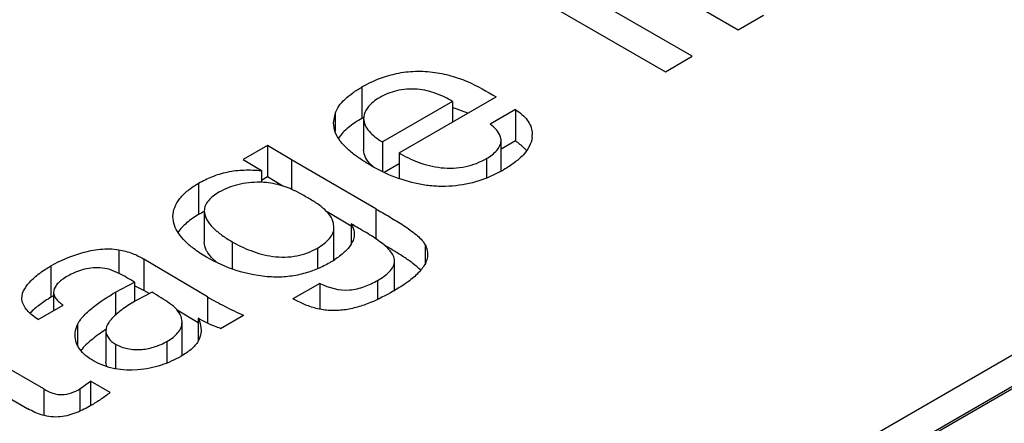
# Model space of a CAD drawing. Header units: inches. Extents: x 0 to 34, y 0 to 22.
# Tile 78 of 88: x 27.934 to 28.186, y 18.373 to 18.476. Entities that reach past the tile are written whole.
import ezdxf

# ---------------------------------------------------------------- set-up
doc = ezdxf.new("R2010")
doc.units = ezdxf.units.IN
doc.header["$LTSCALE"] = 1.87
doc.header["$MEASUREMENT"] = 0
doc.layers.get('0').update_dxf_attribs({"linetype": 'CONTINUOUS'})

msp = doc.modelspace()

# ---------------------------------------------------------------- linework, layer by layer
at = {"color": 7, "linetype": 'CONTINUOUS'}
for p, q in [((28.1064119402, 18.4669935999), (28.0567514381, 18.4956669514)), ((28.0498748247, 18.491696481), (28.0995353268, 18.4630231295)), ((28.0876333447, 18.4914146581), (28.1181705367, 18.4737828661)), ((28.1181705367, 18.4737828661), (28.1246346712, 18.4775151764)), ((28.0995353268, 18.4630231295), (28.1064119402, 18.4669935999)), ((28.3104839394, 18.4610571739), (27.9075627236, 18.2284540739)), ((28.0219175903, 18.4591190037), (28.0219175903, 18.4510828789)), ((27.9149284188, 18.2242012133), (28.317849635, 18.4568043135)), ((28.0314124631, 18.4422742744), (28.0562427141, 18.4566109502)), ((28.0450881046, 18.4554201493), (28.027144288, 18.4450596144)), ((28.0450881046, 18.4554201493), (28.0450881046, 18.4501704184)), ((28.0489907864, 18.4524286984), (28.045088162, 18.4538505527)), ((28.3104839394, 18.4530210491), (27.9075627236, 18.2204179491)), ((28.014684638, 18.4499411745), (28.0150409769, 18.4522032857)), ((28.0150409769, 18.4522032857), (28.0150409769, 18.4478168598)), ((28.022355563, 18.4510505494), (28.022355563, 18.4430144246)), ((28.0611914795, 18.4533543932), (28.054727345, 18.449622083)), ((28.0611914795, 18.4533543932), (28.0611914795, 18.4453182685)), ((28.0654586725, 18.4474792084), (28.0654909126, 18.4468941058)), ((27.9977973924, 18.4441512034), (27.9915345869, 18.440535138)), ((27.9977973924, 18.4441512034), (27.9977973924, 18.4361150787)), ((28.0039060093, 18.4404574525), (27.9977973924, 18.4441512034)), ((28.027144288, 18.4450596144), (28.027144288, 18.4374945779)), ((28.0575064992, 18.4375947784), (28.0575064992, 18.445389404)), ((28.0611914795, 18.4453182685), (28.0575064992, 18.443190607)), ((28.0314124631, 18.4422742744), (28.0314124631, 18.4357128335)), ((27.9915345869, 18.440535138), (27.9962142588, 18.4377549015)), ((28.0039060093, 18.4404574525), (28.0039060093, 18.4329294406)), ((28.0254374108, 18.4279483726), (28.0039060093, 18.4404574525)), ((28.0247757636, 18.4387064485), (28.0241171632, 18.4393263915)), ((28.0314124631, 18.4394878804), (28.0275739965, 18.4372715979)), ((28.0537678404, 18.440806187), (28.0537678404, 18.4358274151)), ((27.9962142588, 18.4377549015), (27.9962142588, 18.4347370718)), ((27.9977973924, 18.4361150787), (27.9962142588, 18.4352009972)), ((28.0016668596, 18.433775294), (27.9977973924, 18.4361150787)), ((27.9801207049, 18.4344994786), (27.9801207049, 18.4264633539)), ((28.0070811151, 18.4313262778), (28.005019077, 18.4324369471)), ((27.9816061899, 18.4274331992), (27.9816061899, 18.4193970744)), ((28.0191844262, 18.4235450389), (28.0129844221, 18.42714705)), ((28.0254374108, 18.4279483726), (28.0254374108, 18.4202882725)), ((28.0147615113, 18.4232578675), (28.0146481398, 18.4242546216)), ((28.0147615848, 18.4152217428), (28.0147615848, 18.4232578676)), ((28.0191844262, 18.424094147), (28.0191844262, 18.4189466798)), ((27.9887149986, 18.4195254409), (27.9887149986, 18.4125647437)), ((28.0380965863, 18.4187338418), (28.0380965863, 18.4139478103)), ((27.9597029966, 18.4174710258), (27.9597029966, 18.4114552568)), ((27.9833999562, 18.4155271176), (27.982482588, 18.4167170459)), ((28.0105145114, 18.4179031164), (28.0105145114, 18.4126097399)), ((27.9423720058, 18.4133457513), (27.9423720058, 18.4053096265)), ((27.966166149, 18.4150899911), (27.966166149, 18.4070538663)), ((27.9824040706, 18.4054048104), (27.966166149, 18.4150899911)), ((27.9847095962, 18.4142665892), (27.9833999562, 18.4155271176)), ((28.0302618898, 18.4070684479), (28.0302618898, 18.4145868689)), ((27.9588780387, 18.4065950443), (27.9637688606, 18.409176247)), ((27.9637688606, 18.409176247), (27.9637688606, 18.4042324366)), ((27.966166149, 18.4070538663), (27.9637864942, 18.4082574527)), ((28.0111371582, 18.4088825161), (28.0042605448, 18.4049120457)), ((28.0111371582, 18.4088825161), (28.0111371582, 18.40228325)), ((28.025926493, 18.4096349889), (28.025926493, 18.4047802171)), ((27.9430502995, 18.4065700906), (27.9430502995, 18.4018974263)), ((27.9588780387, 18.4065950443), (27.9588780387, 18.4007751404)), ((27.9682383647, 18.4065956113), (27.9643149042, 18.4045627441)), ((27.967512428, 18.4062508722), (27.966166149, 18.4070538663)), ((28.030034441, 18.4069240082), (28.0299157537, 18.4068553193)), ((27.9349385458, 18.4047680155), (27.9349229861, 18.4050787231)), ((27.9390731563, 18.3996010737), (27.9455372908, 18.4033333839)), ((27.9824040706, 18.4054048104), (27.9824040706, 18.3987020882)), ((27.9799959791, 18.3988050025), (27.9746631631, 18.4019857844)), ((27.9857697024, 18.3973362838), (27.991620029, 18.400714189)), ((27.9491808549, 18.3983717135), (27.9491808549, 18.3929586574)), ((27.9759083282, 18.3990111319), (27.9756610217, 18.4003932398)), ((27.9759083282, 18.3909750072), (27.9759083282, 18.3990111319)), ((27.9799959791, 18.3999611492), (27.9799959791, 18.3940822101)), ((27.9563967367, 18.396756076), (27.9563967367, 18.3887199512)), ((27.940520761, 18.3818536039), (27.9198143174, 18.3938092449)), ((27.9588780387, 18.3933272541), (27.9588780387, 18.3870289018)), ((27.9720174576, 18.3940026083), (27.9720174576, 18.3884969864)), ((27.9134169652, 18.390115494), (27.9364637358, 18.3768085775)), ((27.9566588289, 18.3875612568), (27.9563967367, 18.3887199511)), ((27.9497377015, 18.3818587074), (27.9524993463, 18.3838411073)), ((27.9524993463, 18.3838411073), (27.9524993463, 18.3776064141)), ((27.957514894, 18.380945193), (27.9524993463, 18.3838411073)), ((27.940520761, 18.3818536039), (27.940520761, 18.3750871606)), ((27.9497377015, 18.3818587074), (27.9497377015, 18.3761540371))]:
    msp.add_line(p, q, dxfattribs=at)
for centre, radius, start, end in [((28.0389305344, 18.4216177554), 0.0340240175, 119.3870407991, 120.0018187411), ((28.0260741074, 18.4510510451), 0.0037185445, 172.6029654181, 180.0076380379), ((28.0598043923, 18.4468973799), 0.0056856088, 353.3126499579, 359.9670054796), ((28.0453815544, 18.475031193), 0.0417504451, 239.9253582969, 250.4236539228), ((28.0401539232, 18.4691429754), 0.0360281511, 298.8330073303, 300.0047074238), ((27.9955939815, 18.4159580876), 0.0187801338, 88.103095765, 89.3660207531), ((27.9932853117, 18.4036506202), 0.0263387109, 116.3744986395, 119.9880726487), ((27.9992793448, 18.4391767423), 0.0288555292, 299.9351465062, 302.8978160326), ((28.0104802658, 18.4152211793), 0.004281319, 354.7210917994, 0.0075412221), ((27.9597854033, 18.3751565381), 0.0348200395, 118.7673407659, 120.0064180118), ((27.997795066, 18.4625018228), 0.0642516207, 300.1170057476, 300.3623954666), ((27.9999490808, 18.3428230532), 0.0712852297, 119.9921688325, 120.5098404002), ((27.9720035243, 18.390975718), 0.003904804, 350.7844109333, 359.9895730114)]:
    msp.add_arc(centre, radius, start, end, dxfattribs=at)
for points, knots in [([(28.0219175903, 18.4591190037), (28.0244743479, 18.4605952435), (28.0287732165, 18.4624063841), (28.0349923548, 18.4632742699), (28.0399158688, 18.4630665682), (28.0446236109, 18.4621448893), (28.0501567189, 18.4601386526), (28.0538833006, 18.4580398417), (28.0562427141, 18.4566109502)], [0, 0, 0, 0, 0.2437153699, 0.3778365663, 0.5157106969, 0.6485735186, 0.772297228, 1, 1, 1, 1]), ([(28.0150409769, 18.4522032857), (28.0154660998, 18.4536456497), (28.0170166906, 18.4556293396), (28.0195824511, 18.457686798), (28.0211122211, 18.4586539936), (28.0219175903, 18.4591190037)], [0, 0, 0, 0, 0.454900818, 0.7186648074, 1, 1, 1, 1]), ([(28.0450881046, 18.4554201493), (28.0437947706, 18.4562024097), (28.0416849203, 18.4572440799), (28.0386121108, 18.4581988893), (28.03518447, 18.458741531), (28.0308918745, 18.4584797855), (28.0277563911, 18.4571634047), (28.0263870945, 18.45637279)], [0, 0, 0, 0, 0.2306210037, 0.3563926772, 0.4896916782, 0.7587521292, 1, 1, 1, 1]), ([(28.0263870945, 18.45637279), (28.0258570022, 18.4560667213), (28.0241136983, 18.4548974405), (28.0225819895, 18.4530323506), (28.0223865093, 18.4515297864)], [0, 0, 0, 0, 0.2877346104, 1, 1, 1, 1]), ([(28.0219175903, 18.4510828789), (28.0207039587, 18.4503821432), (28.0184898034, 18.4489302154), (28.0165895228, 18.4470255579), (28.0159086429, 18.4459879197)], [0, 0, 0, 0, 0.5303349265, 1, 1, 1, 1]), ([(28.022355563, 18.4510505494), (28.022355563, 18.450478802), (28.0226415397, 18.4492738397), (28.0237169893, 18.447679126), (28.0252704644, 18.446264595), (28.0264900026, 18.4454509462), (28.027144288, 18.4450596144)], [0, 0, 0, 0, 0.2149081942, 0.4503954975, 0.7134352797, 1, 1, 1, 1]), ([(28.0611914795, 18.4533543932), (28.0617600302, 18.4529388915), (28.0628470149, 18.4521249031), (28.0642378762, 18.4507360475), (28.0651481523, 18.4491608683), (28.0654199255, 18.4480284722), (28.0654586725, 18.4474792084)], [0, 0, 0, 0, 0.2815534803, 0.5427075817, 0.7798460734, 1, 1, 1, 1]), ([(28.0244592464, 18.4389014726), (28.0238155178, 18.4392731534), (28.0225528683, 18.4400275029), (28.020460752, 18.4414099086), (28.0183123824, 18.4430811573), (28.0163394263, 18.4451639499), (28.0150014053, 18.4474567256), (28.0146846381, 18.4491380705), (28.014684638, 18.4499411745)], [0, 0, 0, 0, 0.1449912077, 0.2868030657, 0.4889884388, 0.674642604, 0.8433485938, 1, 1, 1, 1]), ([(28.0575064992, 18.4453894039), (28.0575064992, 18.4457742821), (28.0573008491, 18.4468001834), (28.0563353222, 18.4482947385), (28.0553104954, 18.4492018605), (28.054727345, 18.449622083)], [0, 0, 0, 0, 0.2210170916, 0.5872364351, 1, 1, 1, 1]), ([(28.0654513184, 18.4462352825), (28.065356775, 18.4454255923), (28.0647921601, 18.4437570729), (28.0631318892, 18.4415720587), (28.0608629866, 18.4396149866), (28.0591075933, 18.4384841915), (28.0581705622, 18.4379431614)], [0, 0, 0, 0, 0.2146525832, 0.4515636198, 0.715090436, 1, 1, 1, 1]), ([(28.0537678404, 18.440806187), (28.0542768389, 18.4411000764), (28.0552251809, 18.4417255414), (28.0564253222, 18.4428192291), (28.0572779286, 18.4440306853), (28.0575064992, 18.4449546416), (28.0575064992, 18.4453894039)], [0, 0, 0, 0, 0.2866335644, 0.5519807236, 0.7879754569, 1, 1, 1, 1]), ([(28.0640241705, 18.4428372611), (28.0638355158, 18.4430676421), (28.0629779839, 18.4439914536), (28.0619663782, 18.4447519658), (28.0611914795, 18.4453182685)], [0, 0, 0, 0, 0.2367859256, 1, 1, 1, 1]), ([(28.0241171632, 18.4393263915), (28.0236061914, 18.439851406), (28.0227379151, 18.4409641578), (28.0223555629, 18.4423587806), (28.022355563, 18.4430144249)], [0, 0, 0, 0, 0.5277237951, 1, 1, 1, 1]), ([(28.0314124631, 18.4422742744), (28.0329610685, 18.4413458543), (28.0364034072, 18.4396524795), (28.0411881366, 18.4384160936), (28.0453320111, 18.4382883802), (28.0493282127, 18.4387630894), (28.0521294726, 18.439860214), (28.0537678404, 18.440806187)], [0, 0, 0, 0, 0.230677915, 0.4876548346, 0.6239233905, 0.7583006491, 1, 1, 1, 1]), ([(27.9801207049, 18.4344994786), (27.9812193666, 18.4351338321), (27.9836074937, 18.4362910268), (27.9868319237, 18.4372911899), (27.9896185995, 18.4377606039), (27.9925363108, 18.4379576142), (27.994744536, 18.4378651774), (27.9962142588, 18.4377549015)], [0, 0, 0, 0, 0.2279997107, 0.4751303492, 0.603801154, 0.7351204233, 1, 1, 1, 1]), ([(28.0575288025, 18.4375812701), (28.0557147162, 18.4365827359), (28.0516913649, 18.4348090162), (28.0461886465, 18.4337516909), (28.0415265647, 18.4336218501), (28.0369007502, 18.4340571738), (28.0335366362, 18.4349340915), (28.0313925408, 18.4356940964)], [0, 0, 0, 0, 0.2300641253, 0.4848509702, 0.6168386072, 0.747263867, 1, 1, 1, 1]), ([(27.9735839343, 18.4259448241), (27.9735839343, 18.4267530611), (27.9739295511, 18.4284486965), (27.975326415, 18.4307627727), (27.9774624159, 18.4328126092), (27.9791847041, 18.4339590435), (27.9801207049, 18.4344994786)], [0, 0, 0, 0, 0.2157950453, 0.4498455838, 0.7114272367, 1, 1, 1, 1]), ([(27.9958017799, 18.4347370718), (27.9939055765, 18.4347812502), (27.9902680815, 18.4343429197), (27.986830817, 18.4330571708), (27.9853385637, 18.4321955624)], [0, 0, 0, 0, 0.5239767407, 1, 1, 1, 1]), ([(28.005019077, 18.4324369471), (28.0037152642, 18.4330805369), (28.0008601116, 18.4342085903), (27.9978107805, 18.4346751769), (27.996215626, 18.43472793)], [0, 0, 0, 0, 0.4767183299, 1, 1, 1, 1]), ([(27.9853385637, 18.4321955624), (27.9848132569, 18.4318922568), (27.9838412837, 18.4312455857), (27.9826282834, 18.430106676), (27.9817924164, 18.428834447), (27.9816061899, 18.4278819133), (27.9816061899, 18.4274331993)], [0, 0, 0, 0, 0.2882967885, 0.5524327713, 0.7867347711, 1, 1, 1, 1]), ([(28.0146481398, 18.4242546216), (28.014479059, 18.4249861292), (28.0137558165, 18.4264673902), (28.0119382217, 18.428287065), (28.0096239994, 18.4298593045), (28.0079425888, 18.4308288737), (28.0070811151, 18.4313262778)], [0, 0, 0, 0, 0.2119945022, 0.4519081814, 0.7191191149, 1, 1, 1, 1]), ([(27.9821732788, 18.4155940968), (27.9810137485, 18.416263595), (27.9790953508, 18.4174968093), (27.976698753, 18.4195339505), (27.9750100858, 18.4215194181), (27.9738772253, 18.4236605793), (27.9735839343, 18.425202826), (27.9735839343, 18.4259448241)], [0, 0, 0, 0, 0.2865948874, 0.4865883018, 0.6713618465, 0.8411772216, 1, 1, 1, 1]), ([(27.9801207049, 18.4264633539), (27.979048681, 18.4258443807), (27.977102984, 18.4245282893), (27.975469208, 18.4228048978), (27.9748645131, 18.4218853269)], [0, 0, 0, 0, 0.5293592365, 1, 1, 1, 1]), ([(27.9816061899, 18.4274331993), (27.9816061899, 18.4266496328), (27.98214877, 18.424991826), (27.9838600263, 18.4229582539), (27.9861130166, 18.4211312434), (27.9878134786, 18.4200459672), (27.9887149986, 18.4195254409)], [0, 0, 0, 0, 0.2132381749, 0.4519677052, 0.7167037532, 1, 1, 1, 1]), ([(28.0254374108, 18.4279483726), (28.0266427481, 18.4272524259), (28.0290430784, 18.4258854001), (28.0319779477, 18.424105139), (28.034207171, 18.4225817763), (28.0361911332, 18.4210847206), (28.0375457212, 18.4197674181), (28.0380965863, 18.4187338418)], [0, 0, 0, 0, 0.2646618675, 0.5252152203, 0.6527232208, 0.7772892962, 1, 1, 1, 1]), ([(28.0105145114, 18.4179031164), (28.0111114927, 18.418247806), (28.0122218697, 18.4189655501), (28.0136331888, 18.4202162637), (28.0145676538, 18.4216693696), (28.0147615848, 18.4227475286), (28.0147615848, 18.4232578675)], [0, 0, 0, 0, 0.2891888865, 0.5532835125, 0.7859066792, 1, 1, 1, 1]), ([(28.02653779, 18.4195302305), (28.0253855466, 18.4203702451), (28.0229464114, 18.4219205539), (28.0204486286, 18.4233642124), (28.0191844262, 18.424094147)], [0, 0, 0, 0, 0.4941325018, 1, 1, 1, 1]), ([(28.0191844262, 18.424094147), (28.0193067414, 18.4238919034), (28.0197296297, 18.4230907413), (28.019943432, 18.4221736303), (28.019943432, 18.4215041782)], [0, 0, 0, 0, 0.2609326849, 1, 1, 1, 1]), ([(28.019943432, 18.4215041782), (28.019943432, 18.4210663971), (28.0198043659, 18.4201640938), (28.0194202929, 18.4193419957), (28.019186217, 18.4189463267)], [0, 0, 0, 0, 0.4877759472, 1, 1, 1, 1]), ([(27.982482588, 18.4167170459), (27.9823489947, 18.4169269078), (27.9818818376, 18.4177476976), (27.9816061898, 18.4186994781), (27.9816061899, 18.4193970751)], [0, 0, 0, 0, 0.2628725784, 1, 1, 1, 1]), ([(27.9887149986, 18.4195254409), (27.9902416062, 18.4186439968), (27.9926977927, 18.417460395), (27.9962287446, 18.4162936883), (28.0001653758, 18.4155114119), (28.005171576, 18.4155502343), (28.0089084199, 18.4169757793), (28.0105145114, 18.4179031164)], [0, 0, 0, 0, 0.2312057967, 0.3557429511, 0.4868421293, 0.7567563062, 1, 1, 1, 1]), ([(28.019186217, 18.4189463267), (28.0187174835, 18.4181540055), (28.0173976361, 18.4166689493), (28.01581843, 18.4155103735), (28.0149520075, 18.4149484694)], [0, 0, 0, 0, 0.471307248, 1, 1, 1, 1]), ([(28.0302618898, 18.4145868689), (28.0302618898, 18.4155470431), (28.029425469, 18.417001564), (28.0279337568, 18.4184638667), (28.0270198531, 18.4191787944), (28.02653779, 18.4195302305)], [0, 0, 0, 0, 0.4544031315, 0.7176742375, 1, 1, 1, 1]), ([(28.0369444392, 18.412241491), (28.0363361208, 18.4128807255), (28.0349283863, 18.4140418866), (28.0326555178, 18.4156217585), (28.0302334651, 18.4171351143), (28.0285740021, 18.4181041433), (28.0277358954, 18.4185885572)], [0, 0, 0, 0, 0.2361329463, 0.4857563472, 0.7409595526, 1, 1, 1, 1]), ([(28.0380965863, 18.4187338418), (28.0381990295, 18.4185443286), (28.0385530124, 18.4177905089), (28.0387209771, 18.4169480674), (28.0387209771, 18.416331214)], [0, 0, 0, 0, 0.2588416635, 1, 1, 1, 1]), ([(27.9423720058, 18.4133457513), (27.9448411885, 18.4147714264), (27.9490021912, 18.4165294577), (27.9549217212, 18.4177683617), (27.9581531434, 18.4177480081), (27.9597029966, 18.4174710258)], [0, 0, 0, 0, 0.4726379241, 0.7390143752, 1, 1, 1, 1]), ([(27.9597029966, 18.4174710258), (27.9608911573, 18.4172632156), (27.9631447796, 18.4166890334), (27.9652134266, 18.415640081), (27.966166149, 18.4150899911)], [0, 0, 0, 0, 0.5229954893, 1, 1, 1, 1]), ([(28.0387209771, 18.416331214), (28.0387209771, 18.415879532), (28.0385858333, 18.4149515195), (28.0380046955, 18.4136353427), (28.0371391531, 18.4123911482), (28.0356538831, 18.4107769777), (28.0333593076, 18.4089504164), (28.0313362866, 18.407685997), (28.0302721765, 18.4070625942)], [0, 0, 0, 0, 0.1039555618, 0.2124299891, 0.3283000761, 0.4513344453, 0.7161597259, 1, 1, 1, 1]), ([(27.9349255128, 18.4050787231), (27.9349255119, 18.4067798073), (27.9367654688, 18.4092946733), (27.9396594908, 18.4116527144), (27.9414426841, 18.4128091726), (27.9423720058, 18.4133457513)], [0, 0, 0, 0, 0.446886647, 0.7180877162, 1, 1, 1, 1]), ([(27.9988226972, 18.410510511), (27.9957578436, 18.4106626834), (27.9899344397, 18.4117602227), (27.9845768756, 18.4142062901), (27.9821732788, 18.4155940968)], [0, 0, 0, 0, 0.5250807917, 1, 1, 1, 1]), ([(28.0136788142, 18.4141708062), (28.0126688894, 18.4135876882), (28.010499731, 18.4124847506), (28.006909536, 18.4112449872), (28.0029601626, 18.41051581), (28.0002043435, 18.4104251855), (27.9988226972, 18.410510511)], [0, 0, 0, 0, 0.2256230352, 0.4695036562, 0.7321809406, 1, 1, 1, 1]), ([(28.025926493, 18.4096349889), (28.0264945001, 18.4099629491), (28.0275690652, 18.4106372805), (28.0289675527, 18.4117858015), (28.0299923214, 18.4130815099), (28.0302618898, 18.4141071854), (28.0302618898, 18.4145868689)], [0, 0, 0, 0, 0.2872629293, 0.5545128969, 0.7899105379, 1, 1, 1, 1]), ([(27.9466391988, 18.4107265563), (27.9461665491, 18.4104536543), (27.9453771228, 18.4099596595), (27.9443750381, 18.409149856), (27.9434573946, 18.4081565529), (27.9430502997, 18.4071877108), (27.9430502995, 18.4065700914)], [0, 0, 0, 0, 0.28715866, 0.4892011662, 0.6750421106, 1, 1, 1, 1]), ([(27.9548877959, 18.4128637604), (27.954121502, 18.4129241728), (27.9525962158, 18.412840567), (27.9497788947, 18.4122482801), (27.9478172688, 18.4114067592), (27.9466391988, 18.4107265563)], [0, 0, 0, 0, 0.2674318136, 0.5267182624, 1, 1, 1, 1]), ([(27.9637688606, 18.409176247), (27.9624564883, 18.4099339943), (27.959740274, 18.4116450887), (27.9565958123, 18.4127680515), (27.9548877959, 18.4128637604)], [0, 0, 0, 0, 0.4697353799, 1, 1, 1, 1]), ([(28.0111371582, 18.4088825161), (28.0134544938, 18.40772487), (28.0175030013, 18.4066493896), (28.0225556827, 18.4079208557), (28.0248663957, 18.409022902), (28.025926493, 18.4096349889)], [0, 0, 0, 0, 0.5039409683, 0.7618588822, 1, 1, 1, 1]), ([(27.9430502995, 18.4065700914), (27.9430502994, 18.4062667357), (27.9431870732, 18.4056237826), (27.9437569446, 18.4047717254), (27.9445619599, 18.4040007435), (27.945197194, 18.4035496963), (27.9455372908, 18.4033333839)], [0, 0, 0, 0, 0.2146267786, 0.4505052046, 0.7148319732, 1, 1, 1, 1]), ([(27.9491808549, 18.3983717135), (27.9496014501, 18.3992216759), (27.9508474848, 18.4008383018), (27.9540858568, 18.4036478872), (27.9569070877, 18.4054570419), (27.9588780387, 18.4065950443)], [0, 0, 0, 0, 0.2214578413, 0.4685258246, 1, 1, 1, 1]), ([(27.9756610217, 18.4003932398), (27.9753953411, 18.4010450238), (27.9745504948, 18.4023299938), (27.9727037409, 18.4038541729), (27.9705339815, 18.4052343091), (27.9690025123, 18.406127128), (27.9682383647, 18.4065956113)], [0, 0, 0, 0, 0.2149302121, 0.4587599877, 0.726296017, 1, 1, 1, 1]), ([(28.0299157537, 18.4068553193), (28.0280369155, 18.4057705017), (28.025060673, 18.4042355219), (28.0207949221, 18.4027299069), (28.0173290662, 18.4019788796), (28.0137507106, 18.4018154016), (28.0102747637, 18.4023624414), (28.007095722, 18.4034477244), (28.0051810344, 18.4044382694), (28.0042605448, 18.4049120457)], [0, 0, 0, 0, 0.2397975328, 0.3685712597, 0.4990776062, 0.6304079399, 0.7620721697, 0.8855729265, 1, 1, 1, 1]), ([(27.9390731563, 18.3996010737), (27.9385620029, 18.3999749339), (27.9375673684, 18.400700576), (27.9358966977, 18.4022151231), (27.9350792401, 18.4037493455), (27.9349385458, 18.4047680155)], [0, 0, 0, 0, 0.2805668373, 0.544409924, 1, 1, 1, 1]), ([(27.9423720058, 18.4053096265), (27.9413766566, 18.4047349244), (27.939488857, 18.4035080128), (27.937761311, 18.4020481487), (27.9370092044, 18.4012472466)], [0, 0, 0, 0, 0.511268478, 1, 1, 1, 1]), ([(27.9637585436, 18.4042382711), (27.9625982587, 18.4035542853), (27.9604126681, 18.4021773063), (27.9584437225, 18.4004621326), (27.9576524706, 18.3995132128)], [0, 0, 0, 0, 0.5215606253, 1, 1, 1, 1]), ([(27.9824040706, 18.4054048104), (27.9831365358, 18.4049818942), (27.9846328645, 18.4041725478), (27.987675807, 18.4025515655), (27.990019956, 18.4014160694), (27.991620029, 18.400714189)], [0, 0, 0, 0, 0.2452954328, 0.4932658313, 1, 1, 1, 1]), ([(27.94854175, 18.3955737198), (27.94854175, 18.3958111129), (27.9485984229, 18.39677194), (27.9488783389, 18.3977143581), (27.9491808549, 18.3983717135)], [0, 0, 0, 0, 0.247022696, 1, 1, 1, 1]), ([(27.9576524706, 18.3995132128), (27.9574746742, 18.3992999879), (27.9568572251, 18.3984999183), (27.9563967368, 18.3974975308), (27.9563967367, 18.3967560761)], [0, 0, 0, 0, 0.272428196, 1, 1, 1, 1]), ([(27.9720174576, 18.3940026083), (27.9725692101, 18.3943211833), (27.9735898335, 18.3949928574), (27.9748716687, 18.3961773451), (27.9757210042, 18.397532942), (27.9759083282, 18.398535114), (27.9759083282, 18.3990111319)], [0, 0, 0, 0, 0.2883670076, 0.5511232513, 0.7845491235, 1, 1, 1, 1]), ([(27.9857697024, 18.3973362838), (27.9852443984, 18.3975071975), (27.9832526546, 18.3982268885), (27.9813505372, 18.3991790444), (27.9799959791, 18.3999611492)], [0, 0, 0, 0, 0.2609959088, 1, 1, 1, 1]), ([(27.9799959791, 18.3999611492), (27.9801207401, 18.3997180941), (27.980558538, 18.3987467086), (27.9807810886, 18.3976713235), (27.9807810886, 18.3968789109)], [0, 0, 0, 0, 0.2563819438, 1, 1, 1, 1]), ([(27.95323788, 18.3890409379), (27.9525358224, 18.3894462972), (27.951255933, 18.3903186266), (27.9497001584, 18.3918945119), (27.9487402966, 18.3936831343), (27.94854175, 18.3949603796), (27.94854175, 18.3955737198)], [0, 0, 0, 0, 0.2887970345, 0.5489464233, 0.7815032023, 1, 1, 1, 1]), ([(27.9562567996, 18.3969573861), (27.9550636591, 18.396182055), (27.952835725, 18.3946030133), (27.9508102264, 18.3927221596), (27.9500211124, 18.3916773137)], [0, 0, 0, 0, 0.5207839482, 1, 1, 1, 1]), ([(27.9563967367, 18.3967560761), (27.9563967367, 18.3960993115), (27.9570144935, 18.3946559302), (27.9581848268, 18.3937275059), (27.9588780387, 18.3933272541)], [0, 0, 0, 0, 0.4506939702, 1, 1, 1, 1]), ([(27.9807810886, 18.3968789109), (27.9807810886, 18.3966396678), (27.9807228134, 18.3956667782), (27.9803986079, 18.3947114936), (27.980031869, 18.3940753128)], [0, 0, 0, 0, 0.2457400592, 1, 1, 1, 1]), ([(27.9588780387, 18.3933272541), (27.9598282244, 18.3927786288), (27.961474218, 18.3922245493), (27.9637619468, 18.3919077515), (27.966167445, 18.3919429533), (27.9689974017, 18.3925537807), (27.9710859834, 18.3934647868), (27.9720174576, 18.3940026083)], [0, 0, 0, 0, 0.240150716, 0.372092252, 0.5049426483, 0.7645784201, 1, 1, 1, 1]), ([(27.980031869, 18.3940753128), (27.9795700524, 18.3932742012), (27.9781696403, 18.3918049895), (27.9765098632, 18.3907161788), (27.9755942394, 18.3901875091)], [0, 0, 0, 0, 0.4665493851, 1, 1, 1, 1]), ([(27.9755942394, 18.3901875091), (27.9740029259, 18.3892687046), (27.9704379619, 18.3877008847), (27.9628675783, 18.3860621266), (27.9565916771, 18.3871044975), (27.95323788, 18.3890409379)], [0, 0, 0, 0, 0.2377064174, 0.4990182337, 1, 1, 1, 1]), ([(27.940520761, 18.3818536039), (27.9411866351, 18.3814691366), (27.9422380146, 18.3809058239), (27.9438138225, 18.3804746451), (27.9455370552, 18.3803703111), (27.9476088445, 18.3807431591), (27.9490756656, 18.3814764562), (27.9497377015, 18.3818587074)], [0, 0, 0, 0, 0.2365248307, 0.3640552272, 0.4993550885, 0.7648385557, 1, 1, 1, 1]), ([(27.957514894, 18.380945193), (27.9567661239, 18.3803223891), (27.9551403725, 18.3791600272), (27.9534406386, 18.3781164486), (27.9525572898, 18.3776064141)], [0, 0, 0, 0, 0.4884428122, 1, 1, 1, 1]), ([(27.9525572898, 18.3776064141), (27.9514175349, 18.3769483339), (27.9489438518, 18.37566623), (27.9454635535, 18.374644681), (27.9424354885, 18.3746793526), (27.9395754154, 18.3752111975), (27.9376363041, 18.3761315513), (27.9364637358, 18.3768085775)], [0, 0, 0, 0, 0.2317695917, 0.4902925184, 0.6275620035, 0.7615577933, 1, 1, 1, 1])]:
    msp.add_open_spline(points, degree=3, knots=knots, dxfattribs=at)
msp.add_open_spline([(27.9563160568, 18.3969958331), (27.9562963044, 18.3969830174), (27.956276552, 18.3969702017), (27.9562567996, 18.3969573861)], degree=3, dxfattribs=at)

doc.saveas('drawing.dxf')
